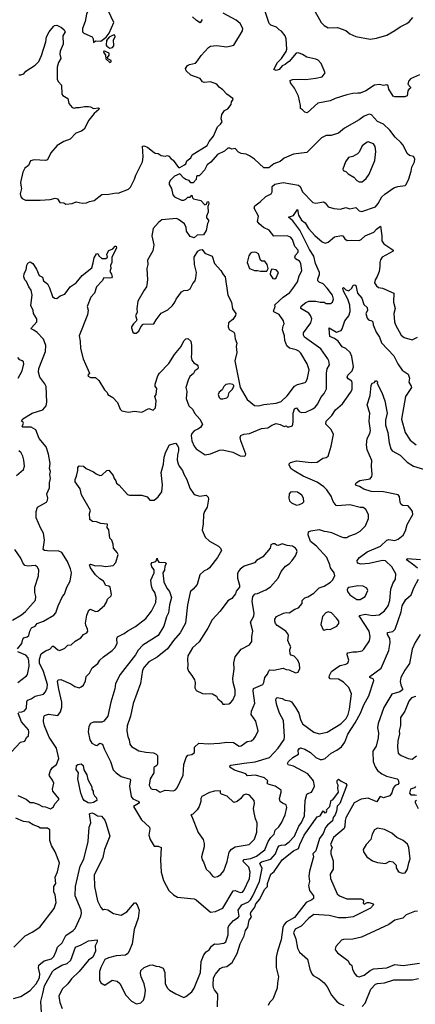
# Model space of a CAD drawing. Extents: x 1921360 to 2014538, y 768294 to 907744.
# Tile 139 of 256: x 1939524 to 1943384, y 816216 to 825822. Entities that reach past the tile are written whole.
import ezdxf

# ---------------------------------------------------------------- set-up
doc = ezdxf.new("R2010")
doc.units = 0

msp = doc.modelspace()

# ---------------------------------------------------------------- linework, layer by layer
at = {"layer": '0CON10XD'}
for points in [[(1940245, 825600), (1940263.6, 825616.4), (1940315.8, 825614.2), (1940369.3, 825650.7), (1940398.6, 825691.4), (1940442.5, 825795), (1940389.2, 825905), (1940323.3, 825955), (1940295.6, 825965.6), (1940275, 825961.9), (1940215, 825928.9), (1940187.8, 825905), (1940175.4, 825875), (1940163.6, 825806.4), (1940137.1, 825735), (1940138, 825705), (1940150.9, 825690.9), (1940230, 825655), (1940241.2, 825635), (1940245, 825600)], [(1939901.1, 825215), (1939931.4, 825185), (1939935.8, 825095), (1939945, 825082), (1939992.3, 825052.3), (1940004, 825005), (1940035, 824966), (1940055, 824960.8), (1940075, 824967.1), (1940105, 824964.4), (1940155, 824974.3), (1940195, 824974.3), (1940215, 824971.4), (1940245, 824956), (1940292.5, 824962.5), (1940300, 824955), (1940297.5, 824945), (1940252.1, 824907.9), (1940197.8, 824842.2), (1940154.3, 824755), (1940126, 824735), (1940072.5, 824715), (1940015, 824655.8), (1939955, 824632.5), (1939889.2, 824595), (1939827.9, 824522.1), (1939795, 824454.3), (1939775, 824447.5), (1939664.4, 824455.6), (1939628.8, 824445), (1939608.5, 824401.5), (1939575, 824374.3), (1939556.2, 824335), (1939533.1, 824235), (1939539.5, 824189.5), (1939541.5, 824175), (1939527.9, 824125), (1939534.7, 824094.7), (1939547.3, 824077.3), (1939580.9, 824060.9), (1939725, 824060.4), (1939821.1, 824068.9), (1939871.2, 824081.2), (1939893.3, 824073.3), (1939915, 824040), (1939954.2, 824034.2), (1939975, 824023.8), (1940035, 824029.2), (1940075, 824044.5), (1940135, 824032.9), (1940175, 824034.2), (1940205, 824048), (1940251.4, 824058.6), (1940325, 824116), (1940395, 824118.8), (1940465, 824133.8), (1940485, 824131.2), (1940585, 824168.8), (1940605, 824190), (1940645.7, 824265), (1940658.6, 824305), (1940722.5, 824435), (1940730, 824485), (1940721.7, 824588.3), (1940735, 824592.5), (1940769.5, 824579.5), (1940823.3, 824535), (1940845, 824520), (1940875, 824517.5), (1940905, 824496.7), (1940945, 824492.5), (1940965, 824497.5), (1940980.7, 824490.7), (1941003.6, 824463.6), (1941023, 824453), (1941075, 824380), (1941085, 824380), (1941133.6, 824406.4), (1941143.6, 824416.4), (1941153.3, 824445), (1941193.3, 824475), (1941206.7, 824503.3), (1941354.3, 824595.7), (1941373.3, 824635), (1941413.6, 824686.4), (1941454.3, 824775.7), (1941485, 824802.5), (1941500, 824825), (1941490, 824855), (1941495, 824897.5), (1941522.5, 824935), (1941555, 824953.3), (1941586, 824995), (1941590.5, 825019.5), (1941606.1, 825043.9), (1941602.5, 825055), (1941545, 825096), (1941505, 825138), (1941468.8, 825165), (1941448, 825195), (1941385, 825217.1), (1941325, 825210), (1941307.5, 825215), (1941285, 825248.8), (1941195, 825280), (1941147.5, 825325), (1941142.5, 825345), (1941162.5, 825375), (1941180, 825385), (1941238.3, 825398.3), (1941260.5, 825419.5), (1941295, 825473.3), (1941365, 825550), (1941385, 825563.3), (1941445, 825571.2), (1941545, 825556.2), (1941612.5, 825575), (1941698, 825715), (1941700.8, 825735), (1941676, 825785), (1941637.4, 825817.4), (1941510, 825885)], [(1943425, 825284), (1943335.9, 825244.1), (1943322, 825225), (1943312.9, 825195), (1943338.8, 825165), (1943336.2, 825155), (1943323.3, 825146.7), (1943312.4, 825127.6), (1943305, 825081.2), (1943280.9, 825069.1), (1943185, 825069.3), (1943167.5, 825075), (1943127.1, 825145), (1943118.5, 825178.5), (1943107, 825187), (1943075, 825181.1), (1943035, 825189.4), (1942985, 825182.5), (1942902.9, 825127.1), (1942845, 825106.1), (1942822.5, 825105), (1942775, 825103.1), (1942715, 825090), (1942601.2, 825055), (1942555, 825030.6), (1942433.1, 825006.9), (1942327.5, 824915), (1942305, 824920), (1942285, 824942.5), (1942263.8, 824955), (1942263.3, 824985), (1942244, 825075), (1942204.1, 825154.1), (1942167.5, 825205), (1942162.3, 825227.7), (1942185, 825238.8), (1942255, 825243.8), (1942315, 825238.6), (1942415, 825250.8), (1942474.2, 825265.8), (1942506.2, 825305), (1942466.5, 825395), (1942435, 825426.5), (1942415, 825436.8), (1942326.2, 825456.2), (1942285, 825484), (1942245, 825500), (1942222, 825495), (1942155, 825416), (1942136.4, 825406.4), (1942115, 825385.8), (1942085, 825372), (1942055, 825335.6), (1942025, 825327.5), (1942003.8, 825335), (1942039.5, 825405), (1942079.4, 825445), (1942125, 825511.2), (1942130.5, 825535), (1942123.6, 825636.4), (1942114, 825665), (1942080.2, 825710.2), (1942054.6, 825724.6), (1942030.2, 825750.2), (1941975, 825768.6), (1941958, 825785), (1941917, 825913)], [(1942386.4, 825936.4), (1942465.6, 825795), (1942494.2, 825765), (1942535, 825744.5), (1942625, 825745.3), (1942705, 825717.3), (1942745, 825684.4), (1942805, 825657.7), (1942945, 825634.1), (1943005, 825640.7), (1943105, 825672.8), (1943185, 825716.5), (1943235, 825753.3), (1943300, 825785), (1943325, 825802.5), (1943360, 825845)], [(1939515, 825285.8), (1939535, 825285.8), (1939565, 825294.3), (1939585, 825319.4), (1939675, 825377.5), (1939710.8, 825415), (1939737.5, 825472.5), (1939780, 825605), (1939784.6, 825655.4), (1939812.5, 825705), (1939854, 825756), (1939865, 825767.2), (1939885, 825770.6), (1939931.5, 825745), (1939956.5, 825725), (1939969.1, 825705), (1939945.5, 825665), (1939948.5, 825585), (1939919.2, 825515), (1939916.2, 825485), (1939926, 825445), (1939902.2, 825405), (1939890.9, 825359.1), (1939891.2, 825238.8), (1939901.1, 825215)], [(1941304.1, 825825.9), (1941285, 825792.5), (1941248.8, 825815), (1941211.7, 825851.7)], [(1940405, 825543.3), (1940428.8, 825551.2), (1940441.7, 825568.3), (1940440, 825625), (1940455.8, 825655), (1940452.5, 825672.5), (1940435, 825671.2), (1940396.4, 825653.6), (1940371.2, 825618.8), (1940367.5, 825575), (1940373.6, 825563.6), (1940405, 825543.3)], [(1940405, 825403.3), (1940415, 825410), (1940416.7, 825425), (1940385, 825440), (1940380, 825455), (1940396.7, 825475), (1940396.7, 825495), (1940345, 825517.5), (1940342.5, 825505), (1940362.5, 825475), (1940365, 825440), (1940405, 825403.3)], [(1941855, 822054.5), (1941905, 822068.5), (1942025, 822080.4), (1942075, 822098.2), (1942135, 822151.5), (1942205, 822247.8), (1942235, 822262.5), (1942308.7, 822281.3), (1942318.8, 822291.2), (1942332.2, 822325), (1942347.5, 822405), (1942328.9, 822465), (1942267.9, 822567.9), (1942248.8, 822588.8), (1942221.7, 822601.7), (1942157.1, 822617.1), (1942129.8, 822639.8), (1942111.4, 822691.4), (1942106.6, 822736.6), (1942088, 822795), (1942094, 822835), (1942103.8, 822855), (1942098, 822885), (1942056.2, 822945), (1942002.5, 822972.5), (1941999.3, 822979.3), (1942016.7, 823025), (1942015, 823040), (1942094.4, 823115), (1942158.3, 823161.7), (1942190.6, 823199.4), (1942235.4, 823265), (1942250.8, 823325), (1942268.8, 823351.2), (1942275.4, 823375), (1942267.9, 823445), (1942253.2, 823465), (1942215, 823490), (1942207.3, 823505), (1942215.5, 823525), (1942241.5, 823555), (1942240.6, 823575), (1942209.4, 823609.4), (1942186.7, 823676.7), (1942165, 823701.2), (1942135, 823712.7), (1942005, 823711.9), (1941957.4, 823767.4), (1941903.6, 823793.6), (1941860.1, 823830.1), (1941845.6, 823855), (1941855.7, 823905), (1941810.8, 823985), (1941820, 824005), (1941871.4, 824045), (1941925, 824098.8), (1941977.8, 824122.2), (1941986.4, 824143.6), (1941987.5, 824195), (1942015, 824217.1), (1942095, 824233.5), (1942245, 824209.5), (1942260.5, 824195), (1942282.6, 824142.6), (1942385, 824038.9), (1942415, 824032.7), (1942490, 824045), (1942505.3, 824035.3), (1942535, 823995.8), (1942590.4, 823980.4), (1942655, 823973.6), (1942705, 823990.8), (1942745, 823978.2), (1942805, 823990.8), (1942835, 823959.2), (1942862.7, 823952.7), (1942995, 823997.5), (1943022.3, 824027.7), (1943056.9, 824093.1), (1943088.2, 824121.8), (1943175, 824180.6), (1943215, 824194.5), (1943285.5, 824204.5), (1943295.8, 824215), (1943319.5, 824270.5), (1943345.4, 824345), (1943350.9, 824385), (1943377.1, 824435), (1943379.2, 824465), (1943366.6, 824486.6), (1943328.7, 824498.7), (1943305, 824517.5), (1943265, 824598), (1943242.9, 824625), (1943187.1, 824677.1), (1943134.3, 824745), (1943075, 824804.3), (1943015, 824829.2), (1942955.7, 824895.7), (1942935, 824900), (1942885, 824880.8), (1942835, 824845.7), (1942692.5, 824765), (1942633.3, 824715), (1942564.1, 824694.1), (1942515, 824692.5), (1942469.1, 824670.9), (1942325, 824526), (1942195, 824511.4), (1942105, 824470.8), (1942065, 824439.2), (1942004.5, 824415.5), (1941953.9, 824376.1), (1941905, 824377.5), (1941815, 824461.2), (1941767.5, 824495), (1941735, 824510), (1941706.4, 824513.6), (1941685, 824516.2), (1941659.5, 824529.5), (1941626.2, 824566.2), (1941595, 824558.8), (1941575, 824570), (1941555, 824568), (1941521.2, 824538.8), (1941452.7, 824507.3), (1941388.3, 824431.7), (1941353.8, 824405), (1941325.8, 824354.2), (1941285, 824307.5), (1941275, 824297.5), (1941255, 824300), (1941250, 824295), (1941246.7, 824263.3), (1941218.3, 824231.7), (1941195, 824230), (1941177.5, 824255), (1941145, 824263.3), (1941125, 824276.7), (1941085, 824317.5), (1941035, 824296.7), (1940995, 824257.5), (1940984, 824235), (1940983.9, 824213.9), (1941006.2, 824175), (1941016.7, 824115), (1941034.1, 824094.1), (1941103, 824063), (1941125, 824062.5), (1941145, 824070), (1941165, 824090), (1941188.3, 824091.7), (1941205, 824110), (1941210, 824085), (1941220, 824075), (1941290, 824060), (1941330, 824015), (1941348.3, 824021.7), (1941355, 824050), (1941367.5, 824045), (1941370, 824025), (1941361.2, 823998.8), (1941363.3, 823945), (1941346.2, 823905), (1941348.3, 823888.3), (1941365.7, 823865.7), (1941366, 823855), (1941355.9, 823834.1), (1941343.8, 823765), (1941316.7, 823725), (1941255, 823718.8), (1941225, 823693.8), (1941187.1, 823707.1), (1941150.8, 823760.8), (1941150, 823795), (1941131.7, 823831.7), (1941075, 823874.2), (1941052.7, 823882.7), (1940911.4, 823868.6), (1940876.9, 823845), (1940825.8, 823785), (1940813.3, 823715), (1940833.8, 823625), (1940824, 823566), (1940770, 823475), (1940773.8, 823435), (1940764, 823395), (1940770, 823285), (1940766.1, 823236.1), (1940760, 823215), (1940737.5, 823185), (1940678, 823075), (1940667.5, 823005), (1940670, 822965), (1940654, 822935), (1940666.2, 822893.8), (1940660, 822880), (1940635, 822856.7), (1940614, 822825), (1940613.8, 822815), (1940626.7, 822775), (1940640, 822765), (1940660, 822765), (1940685, 822783.3), (1940705, 822826.7), (1940729.3, 822850.7), (1940833.8, 822856.2), (1940855, 822893.3), (1940905, 822960), (1940968.8, 822991.2), (1941015, 823033.8), (1941038, 823065), (1941050.8, 823095), (1941103.3, 823166.7), (1941125, 823179.2), (1941165, 823182.9), (1941188.1, 823195), (1941212.4, 823247.6), (1941235, 823273.8), (1941243.8, 823305), (1941249.2, 823355), (1941231.2, 823435), (1941226.2, 823505), (1941262.5, 823565), (1941285, 823577.5), (1941305, 823580), (1941330, 823545), (1941403.3, 823515), (1941424, 823445), (1941485.6, 823375.6), (1941508.8, 823335), (1941528, 823315), (1941555.5, 823135.5), (1941591.2, 823065), (1941600.9, 823000.9), (1941632, 822955), (1941628.8, 822935), (1941605, 822896.2), (1941560, 822865), (1941558.1, 822825), (1941569.3, 822799.3), (1941613, 822773), (1941621.4, 822761.4), (1941625, 822710), (1941643.8, 822665), (1941637.5, 822635), (1941642, 822575), (1941624.3, 822495), (1941676.2, 822235), (1941745, 822117.5), (1941815, 822057.1), (1941855, 822054.5)], [(1942865, 824240.8), (1942905, 824271.9), (1942935, 824314.5), (1942990.4, 824449.6), (1942998, 824535), (1942993.1, 824585), (1942975, 824610), (1942925, 824629.2), (1942915, 824628), (1942865, 824593.3), (1942835, 824530), (1942818.8, 824515), (1942775, 824489.2), (1942733, 824477), (1942703.8, 824435), (1942677.5, 824365), (1942681.7, 824351.7), (1942705, 824342.5), (1942728, 824318), (1942783.8, 824285), (1942815, 824252.5), (1942835, 824241.4), (1942865, 824240.8)], [(1942170, 823875), (1942146.7, 823895), (1942196.5, 823913.5), (1942235, 823970), (1942243.6, 823915), (1942275, 823865.5), (1942310.4, 823840.4), (1942342.5, 823785), (1942405, 823717.5), (1942475, 823655.5), (1942505, 823642.9), (1942535, 823650.5), (1942595, 823704.2), (1942665, 823717.5), (1942676.7, 823715), (1942696.2, 823685), (1942718.8, 823668.8), (1942765, 823672.5), (1942835, 823667.1), (1942855, 823677.1), (1942896.3, 823713.7), (1942980.4, 823749.6), (1943005, 823780), (1943045, 823806.7), (1943056.9, 823715), (1943056, 823665), (1943076.6, 823636.6), (1943156.7, 823585), (1943166.7, 823575), (1943167.5, 823565), (1943062, 823505), (1943045, 823480), (1943037, 823453), (1943039.4, 823415), (1943032.9, 823365), (1943013.4, 823316.6), (1942992, 823285), (1942985.8, 823255), (1943004.4, 823225), (1943025, 823208.6), (1943065, 823203.1), (1943174.2, 823155), (1943171.5, 823065), (1943188.8, 823005), (1943175.7, 822955), (1943181.5, 822875), (1943191.8, 822845), (1943245.7, 822745), (1943275, 822721.4), (1943355, 822699.4), (1943406, 822725)], [(1939502.8, 819685), (1939544.6, 819735.4), (1939555, 819778.6), (1939565, 819790.4), (1939597.9, 819802.1), (1939613.3, 819815), (1939622.7, 819855), (1939640.2, 819889.8), (1939675, 819904.4), (1939695, 819930.8), (1939757.1, 819952.9), (1939857.4, 820012.6), (1939876, 820035), (1939898.6, 820105), (1939943.1, 820195), (1939962.4, 820217.6), (1939984, 820285), (1940016.6, 820343.4), (1940030, 820425), (1940020.6, 820465), (1939991.5, 820535), (1939934, 820625), (1939905, 820636.9), (1939795, 820638.8), (1939766.7, 820645), (1939754.3, 820654.3), (1939766, 820745), (1939756.1, 820813.9), (1939729.3, 820859.3), (1939683.6, 820963.6), (1939684.2, 821025), (1939698.8, 821065), (1939785.8, 821114.2), (1939796.7, 821135), (1939800, 821155), (1939787.5, 821195), (1939814.4, 821255), (1939815.7, 821305), (1939824.1, 821345.9), (1939818, 821385), (1939825.7, 821415.7), (1939815.7, 821445), (1939821.2, 821491.2), (1939805.6, 821585), (1939781.1, 821655), (1939714.6, 821735), (1939681.3, 821821.3), (1939635, 821846.7), (1939555, 821846.7), (1939546.7, 821855), (1939560, 821885), (1939555, 821897.5), (1939540, 821905), (1939555, 821926.7), (1939645, 821982.5), (1939750.8, 822015), (1939781.1, 822055), (1939789.8, 822090.2), (1939782.7, 822245), (1939770.8, 822270.8), (1939721.8, 822335), (1939708, 822385), (1939712.2, 822417.8), (1939774.4, 822585), (1939780, 822645), (1939755.8, 822705.8), (1939695, 822771.1), (1939661.8, 822791.8), (1939636.7, 822805), (1939638, 822815), (1939692.5, 822875), (1939692, 822905), (1939659.6, 822955), (1939655.4, 822985.4), (1939631.2, 823035), (1939645.6, 823135), (1939636, 823185), (1939614, 823215), (1939589.2, 823269.2), (1939574.3, 823285), (1939562.9, 823315), (1939567.5, 823345), (1939586.8, 823383.2), (1939592.2, 823427.8), (1939605, 823447.5), (1939625, 823458.8), (1939651.2, 823445), (1939687.9, 823387.9), (1939715, 823327.5), (1939745, 823310), (1939756.2, 823275), (1939794, 823245), (1939815.6, 823205), (1939845, 823123.3), (1939862.5, 823105), (1939885, 823102), (1939920.3, 823129.7), (1939965, 823145.8), (1940015.6, 823215), (1940075.3, 823254.7), (1940135, 823327.1), (1940227, 823403), (1940240.3, 823449.7), (1940251.8, 823498.2), (1940275, 823536.7), (1940285, 823540), (1940295, 823517.5), (1940324.1, 823494.1), (1940365, 823493.3), (1940380, 823505), (1940375.8, 823535), (1940395, 823569.2), (1940432.2, 823587.8), (1940455, 823613.3), (1940465, 823612.5), (1940469.2, 823595), (1940422.9, 823505), (1940424.5, 823455), (1940410.5, 823425), (1940412, 823395), (1940402, 823365), (1940420.6, 823340.6), (1940425.7, 823315), (1940419.2, 823305), (1940405, 823300), (1940345, 823302.5), (1940328.8, 823275), (1940273.8, 823215), (1940253.8, 823155), (1940217.5, 823115), (1940181.2, 823025), (1940191.2, 822988.8), (1940185.7, 822944.3), (1940103.1, 822736.9), (1940115.5, 822685), (1940116.8, 822615), (1940142.2, 822515), (1940167.5, 822462.5), (1940206.7, 822375), (1940190, 822355), (1940192.5, 822345), (1940215, 822332), (1940265, 822330), (1940295, 822303.3), (1940350.8, 822210.8), (1940377.5, 822185), (1940382.5, 822165), (1940433.3, 822135), (1940477.9, 822087.9), (1940504.1, 822024.1), (1940520, 822005), (1940585, 821993.8), (1940645, 822003.3), (1940715, 821993.8), (1940785, 822028.8), (1940825, 822013.8), (1940850, 822035), (1940856, 822105), (1940841.2, 822145), (1940856, 822165), (1940861.2, 822225), (1940846, 822246), (1940844.3, 822265.7), (1940872.7, 822347.3), (1940886.7, 822375), (1940980.3, 822469.7), (1941034, 822555), (1941098, 822635), (1941125, 822690), (1941145, 822708), (1941165, 822711.2), (1941195, 822687.5), (1941202, 822645), (1941200.5, 822559.5), (1941197.3, 822532.7), (1941205, 822500), (1941224.4, 822474.4), (1941256.2, 822455), (1941263.8, 822445), (1941266, 822425), (1941261.2, 822415), (1941233.8, 822396.2), (1941219.6, 822370.4), (1941185, 822341.2), (1941167.1, 822305), (1941146.2, 822235), (1941153.3, 822195), (1941147.9, 822127.9), (1941174.2, 822055), (1941215, 822020), (1941228.8, 821985), (1941280.8, 821925), (1941306.2, 821875), (1941286.7, 821845), (1941262.7, 821827.3), (1941225, 821811.2), (1941202.5, 821785), (1941198, 821765), (1941202.5, 821715), (1941225, 821660), (1941244.4, 821634.4), (1941335, 821578), (1941384.2, 821585.8), (1941475, 821622), (1941503.9, 821626.1), (1941602.3, 821602.3), (1941675, 821567.5), (1941715, 821562.5), (1941728.3, 821571.7), (1941730, 821585), (1941682.7, 821712.7), (1941676.2, 821745), (1941682.9, 821767.1), (1941711.2, 821778.8), (1941765, 821785.8), (1941885, 821832.5), (1941945, 821840), (1941985, 821865.8), (1942025, 821881.4), (1942064.4, 821874.4), (1942105, 821853.3), (1942125, 821860), (1942135, 821850), (1942155, 821850), (1942185, 821860), (1942193.6, 821896.4), (1942192.2, 821985), (1942205, 822024.3), (1942225, 822034.2), (1942249.9, 821999.9), (1942275, 821989.1), (1942315, 821994.5), (1942385, 822025.5), (1942407.4, 822042.6), (1942432.5, 822075), (1942463.5, 822135), (1942496.5, 822175), (1942518.5, 822221.5), (1942519.2, 822375), (1942525, 822416.7), (1942546, 822455), (1942540.6, 822495), (1942531.9, 822515), (1942461.2, 822611.2), (1942301.8, 822725), (1942291.8, 822745), (1942293, 822767), (1942365.6, 822865), (1942373.1, 822905), (1942363.1, 822935), (1942345, 822960), (1942267.5, 823005), (1942272.1, 823027.9), (1942315, 823064.6), (1942346, 823076), (1942415, 823076.9), (1942455, 823067.8), (1942495, 823067.5), (1942515, 823051.9), (1942556.2, 823053.8), (1942577.5, 823065), (1942585.6, 823095), (1942575.5, 823135), (1942525, 823202.2), (1942485.7, 823245.7), (1942445, 823263.2), (1942432.9, 823275), (1942432.7, 823295), (1942448.5, 823335), (1942450, 823355), (1942409.2, 823445), (1942392.5, 823515), (1942351.6, 823581.6), (1942257.5, 823767.5), (1942190.4, 823860.4), (1942170, 823875)], [(1941875, 823368.8), (1941935, 823370), (1941950, 823395), (1941940, 823435), (1941916.7, 823465), (1941886, 823466), (1941873.3, 823475), (1941855, 823537.5), (1941832.5, 823552.5), (1941815, 823555.7), (1941788, 823552), (1941775, 823543.3), (1941761.2, 823518.8), (1941742.9, 823455), (1941766.2, 823395), (1941815, 823376.2), (1941845, 823376.7), (1941875, 823368.8)], [(1942015, 823293.1), (1942027.5, 823305), (1942048, 823355), (1942025, 823383.3), (1941985, 823390), (1941970, 823365), (1941967.5, 823335), (1941995, 823296.2), (1942015, 823293.1)], [(1941721.2, 818765), (1941745, 818779.2), (1941785, 818788.1), (1941807.5, 818805), (1941825, 818828.8), (1941849.4, 818885), (1941827.6, 818977.6), (1941781.9, 819045), (1941786.9, 819075), (1941818.2, 819155), (1941801.8, 819275), (1941805, 819296.2), (1941895.7, 819335), (1941905.4, 819354.6), (1941915.5, 819405), (1941943.1, 819436.9), (1941955, 819470), (1941965, 819478), (1942005, 819476), (1942095, 819496.2), (1942125, 819481.2), (1942155, 819480), (1942215, 819450), (1942242.5, 819455), (1942257, 819493), (1942255.7, 819535), (1942237.5, 819575), (1942203.4, 819613.4), (1942173.3, 819623.3), (1942162.5, 819635), (1942160, 819675), (1942169.2, 819705), (1942155.3, 819725.3), (1942141.8, 819765), (1942145.5, 819815), (1942139.5, 819829.5), (1942121.4, 819855), (1942035, 819913.3), (1942020, 819930), (1942012.1, 819955), (1942014.7, 819975.3), (1942030.2, 819999.7), (1942096.6, 820033.4), (1942125, 820039.2), (1942155, 820035.8), (1942209.3, 820070.7), (1942245, 820085.4), (1942280, 820125), (1942281.4, 820155), (1942305, 820181.2), (1942335, 820191.2), (1942394.1, 820225.9), (1942445, 820278), (1942495, 820294.3), (1942556.7, 820335), (1942577.3, 820352.7), (1942597.5, 820395), (1942593.8, 820425), (1942555.8, 820475), (1942550.6, 820505), (1942522.5, 820575), (1942421.1, 820685), (1942360.6, 820730.6), (1942337.3, 820795), (1942342.5, 820825), (1942365, 820836.9), (1942445, 820850), (1942495, 820830.8), (1942525, 820830), (1942568.1, 820818.1), (1942655, 820779.2), (1942685, 820772.1), (1942715, 820770.6), (1942735, 820783.3), (1942802, 820805), (1942845, 820832.9), (1942896.7, 820885), (1942926.2, 820955), (1942928.8, 820975), (1942926.2, 820995), (1942902.5, 821045), (1942875, 821063.3), (1942845, 821063.8), (1942745, 821090), (1942625, 821078), (1942611.7, 821081.7), (1942582.8, 821122.8), (1942563.3, 821175), (1942521.1, 821235), (1942491.9, 821265), (1942425, 821309.3), (1942289.9, 821369.9), (1942201.5, 821421.5), (1942172, 821442), (1942152, 821475), (1942152.3, 821487.7), (1942165, 821501.2), (1942225, 821516.9), (1942367.5, 821502.5), (1942425.8, 821504.2), (1942482.5, 821545), (1942515, 821552.5), (1942533.3, 821565), (1942563, 821663), (1942586.2, 821775), (1942564.3, 821825), (1942511.9, 821875), (1942512.9, 821905), (1942570.2, 821959.8), (1942604.6, 822015.4), (1942675, 822075.8), (1942752.5, 822185), (1942766.9, 822215), (1942769.7, 822279.7), (1942764.2, 822295), (1942729.1, 822319.1), (1942719.5, 822335), (1942725, 822355.6), (1942767.9, 822395), (1942780, 822435), (1942765.4, 822535), (1942747.3, 822575), (1942705, 822615.5), (1942671.6, 822631.6), (1942632.7, 822685), (1942595, 822712.4), (1942551.1, 822731.1), (1942542.4, 822807.6), (1942545, 822816.2), (1942615, 822774.6), (1942659.7, 822790.3), (1942671.2, 822805), (1942697.2, 822882.8), (1942735.9, 822934.1), (1942748.4, 822975), (1942745.7, 823035.7), (1942725.6, 823095), (1942683.8, 823175), (1942678.3, 823201.7), (1942685, 823210), (1942705, 823187.5), (1942735, 823177.5), (1942766.1, 823203.9), (1942777, 823233), (1942793, 823237), (1942805, 823230), (1942819.4, 823155), (1942860.9, 823105), (1942882.9, 823045), (1942914.5, 823014.5), (1942916.2, 822985), (1942900, 822955), (1942915, 822910), (1942926.2, 822895), (1942960, 822885), (1942970, 822875), (1942974.4, 822845), (1943003, 822773), (1943035, 822723.8), (1943055, 822669.2), (1943175, 822541.4), (1943212.7, 822465), (1943255, 822403.8), (1943314, 822364), (1943328, 822325), (1943320, 822285), (1943345, 822247.5), (1943346.7, 822235), (1943288.5, 822145), (1943250.8, 821925), (1943284.6, 821794.6), (1943335, 821719.2), (1943393.1, 821673.1)], [(1939510, 822325), (1939549.5, 822395), (1939565.6, 822465), (1939560, 822485), (1939547.5, 822495), (1939525, 822503.3), (1939505, 822526.7)], [(1941505, 822122.5), (1941545.6, 822134.4), (1941558.8, 822145), (1941567.5, 822185), (1941597.5, 822215), (1941613.3, 822245), (1941613.3, 822255), (1941605, 822263.3), (1941575, 822269.2), (1941535, 822262), (1941516.2, 822245), (1941500, 822210), (1941470.9, 822189.1), (1941461.4, 822165), (1941469.2, 822135), (1941485, 822122.5), (1941505, 822122.5)], [(1943032.4, 820017.6), (1943084, 820056), (1943119.1, 820105), (1943135.9, 820155), (1943146.1, 820265), (1943165, 820323.3), (1943192, 820365), (1943195.8, 820415), (1943154.5, 820484.5), (1943093.8, 820543.8), (1943065, 820547.5), (1942935, 820518), (1942855, 820511.2), (1942820.3, 820520.3), (1942817.5, 820545), (1942840.8, 820575), (1942915, 820629.5), (1943044.3, 820685.7), (1943105, 820744.2), (1943125, 820750), (1943185, 820740.6), (1943218, 820755), (1943265.5, 820794.5), (1943290, 820835), (1943305, 820897.5), (1943358.8, 820995), (1943356.2, 821025), (1943345, 821042.5), (1943315, 821078.8), (1943263.9, 821083.9), (1943245, 821092.5), (1943236, 821115), (1943230, 821170), (1943216.9, 821186.9), (1943075, 821215.9), (1942955, 821218.9), (1942880.6, 821240.6), (1942839.1, 821269.1), (1942806.4, 821276.4), (1942800, 821285), (1942806.1, 821303.9), (1942844.1, 821325.9), (1942945, 821343.8), (1942960, 821365), (1942964.3, 821385), (1942956.9, 821465), (1942960.9, 821520.9), (1942915.5, 821625), (1942909.1, 821675), (1942913.8, 821735), (1942940, 821785), (1942946.9, 821815), (1942935.6, 821905), (1942939.4, 821985), (1942912.9, 822065), (1942943.6, 822155), (1942954.3, 822255), (1942962.5, 822275), (1942986.4, 822283.6), (1942995, 822300), (1943005, 822300), (1943015, 822290), (1943013, 822273), (1943058, 822185), (1943086.9, 822105), (1943109.7, 821985), (1943093.4, 821915), (1943091.8, 821865), (1943116.4, 821795), (1943127.7, 821695), (1943144.2, 821634.2), (1943160, 821615), (1943235.2, 821575.2), (1943305, 821507.1), (1943367.1, 821467.1), (1943465, 821435.6)], [(1939512.9, 819067.1), (1939545, 819069.6), (1939569.5, 819079.5), (1939590.9, 819105), (1939592.6, 819167.4), (1939601.1, 819185), (1939635, 819196.5), (1939675, 819221.5), (1939755, 819240.8), (1939775, 819266), (1939792.9, 819305), (1939795.4, 819335), (1939757.1, 819462.9), (1939716.3, 819545), (1939718.1, 819585), (1939735, 819636), (1939775.5, 819664.5), (1939818.1, 819681.9), (1939845, 819708.8), (1939855, 819709.2), (1939895, 819673.3), (1939915, 819666.7), (1939965, 819692), (1939995, 819719.2), (1940025, 819723.8), (1940065, 819760), (1940119.1, 819790.9), (1940146.7, 819825), (1940179.6, 819840.4), (1940188.5, 819855), (1940186.7, 819876.7), (1940168, 819915), (1940166, 819935), (1940177.7, 820012.3), (1940199.5, 820060.5), (1940215, 820071.2), (1940265, 820048.5), (1940285, 820050.6), (1940352.5, 820107.5), (1940371.4, 820138.6), (1940381.4, 820168.6), (1940415, 820202.5), (1940420, 820215), (1940406.7, 820285), (1940395, 820296), (1940363.2, 820303.2), (1940341.2, 820345), (1940305, 820365.8), (1940265, 820406), (1940213.3, 820475), (1940204, 820505), (1940215, 820510), (1940265, 820494.4), (1940305, 820498.1), (1940365, 820487.5), (1940435, 820496.7), (1940463.6, 820526.4), (1940483.8, 820605), (1940475.6, 820625.6), (1940438.8, 820665), (1940436.4, 820706.4), (1940423.8, 820745), (1940403.8, 820765), (1940393.3, 820845), (1940378.3, 820868.3), (1940379.3, 820899.3), (1940315, 820905.7), (1940275, 820922.5), (1940235, 820927.5), (1940208.8, 820945), (1940203.8, 821005), (1940213.8, 821035), (1940125.9, 821185.9), (1940112.5, 821245), (1940064.2, 821314.2), (1940064.7, 821335), (1940079.4, 821369.4), (1940092.9, 821425), (1940092.9, 821455), (1940105, 821468.1), (1940145, 821466.2), (1940173.3, 821443.3), (1940245, 821411.4), (1940270.3, 821390.3), (1940305, 821373.8), (1940325, 821378.8), (1940373.8, 821425), (1940395, 821428.8), (1940435, 821376.2), (1940445, 821347.5), (1940463.3, 821323.3), (1940469.5, 821299.5), (1940495, 821280), (1940575, 821191.4), (1940595, 821184.4), (1940715, 821183.1), (1940766.4, 821166.4), (1940795, 821134), (1940836.1, 821133.9), (1940875, 821166), (1940911.1, 821215), (1940916, 821285), (1940903.6, 821405), (1940926.3, 821485), (1940934.3, 821555.7), (1940950, 821605), (1940985.8, 821674.2), (1941045, 821691.2), (1941065, 821668), (1941072.5, 821645), (1941072.5, 821615), (1941062.4, 821577.6), (1941061.1, 821525), (1941069.1, 821489.1), (1941080, 821465), (1941111.2, 821425), (1941125, 821387.5), (1941155, 821337.5), (1941183.1, 821253.1), (1941219.5, 821199.5), (1941236.1, 821186.1), (1941282.3, 821172.3), (1941345, 821184.5), (1941362.7, 821165), (1941365.4, 821145), (1941354.7, 821065), (1941326.9, 821025), (1941316, 820994), (1941312.9, 820905), (1941303.2, 820843.2), (1941335, 820773.8), (1941375, 820734.3), (1941462.5, 820685), (1941484, 820665), (1941492, 820645), (1941455.6, 820575), (1941377.1, 820475), (1941355, 820458.6), (1941323.2, 820446.8), (1941282.7, 820407.3), (1941255, 820313.3), (1941216, 820265), (1941190, 820245), (1941185.9, 820234.1), (1941162.2, 820115), (1941140.8, 819935), (1941091.2, 819838.8), (1941023.3, 819765), (1940965.7, 819685), (1940865, 819603.1), (1940785, 819556), (1940739.5, 819505), (1940723.1, 819475), (1940702.5, 819345), (1940629.7, 819150.3), (1940603.6, 819026.4), (1940573.2, 818933.2), (1940568.9, 818885), (1940578.3, 818828.3), (1940592.2, 818795), (1940599.5, 818755), (1940615, 818731.4), (1940685, 818688.2), (1940755, 818674.5), (1940829.1, 818669.1), (1940855, 818658), (1940867.5, 818645), (1940869.7, 818560.3), (1940862.7, 818547.3), (1940833.6, 818526.4), (1940834.3, 818475), (1940797.8, 818415), (1940787.8, 818355), (1940805, 818321.2), (1940815, 818315.4), (1940855, 818312.9), (1940895, 818284.3), (1940943.9, 818303.9), (1941025, 818300), (1941045, 818308.8), (1941062, 818328), (1941117.9, 818452.1), (1941127.1, 818555), (1941148, 818625), (1941165, 818645.8), (1941205, 818654.2), (1941228.3, 818671.7), (1941230, 818725), (1941273.3, 818765), (1941365, 818757.1), (1941475, 818763.1), (1941545.7, 818774.3), (1941611.7, 818771.7), (1941665, 818736), (1941685, 818738.8), (1941721.2, 818765)], [(1939492.5, 821375), (1939560, 821435), (1939570.8, 821465), (1939565.8, 821524.2), (1939554.2, 821565), (1939536.9, 821596.9), (1939517, 821617)], [(1942225, 821086), (1942255, 821091.2), (1942285, 821106.7), (1942295, 821120), (1942294.2, 821155), (1942275.7, 821185), (1942235, 821211.4), (1942185, 821217.5), (1942165, 821211.2), (1942154.2, 821195), (1942148.8, 821155), (1942157.1, 821127.1), (1942175, 821110), (1942225, 821086)], [(1941525, 819142.9), (1941565, 819148.6), (1941582, 819158), (1941605.3, 819184.7), (1941625.9, 819235), (1941625.4, 819285), (1941605.6, 819355.6), (1941602.2, 819395), (1941615.5, 819485), (1941613.2, 819546.8), (1941626.7, 819605), (1941685, 819681.2), (1941766.1, 819723.9), (1941790, 819755), (1941789.1, 819805), (1941800, 819855), (1941777.5, 819945), (1941807.8, 820002.2), (1941812.9, 820032.9), (1941792.5, 820145), (1941798.8, 820195), (1941820.6, 820219.4), (1941845, 820224.2), (1941925, 820259.2), (1941972.4, 820287.6), (1942046, 820375), (1942075, 820440), (1942118.8, 820491.2), (1942155, 820513.8), (1942182.9, 820547.1), (1942215, 820592.5), (1942230, 820635), (1942225.8, 820655), (1942215, 820668), (1942185, 820685.7), (1942135, 820692), (1942085, 820708.8), (1942045, 820693.3), (1942030, 820695), (1942015, 820707.5), (1941995, 820707.5), (1941975, 820700), (1941967.5, 820665), (1941895, 820583.3), (1941835, 820546.2), (1941815.7, 820524.3), (1941715, 820490.5), (1941675, 820460.6), (1941655.6, 820435), (1941649.5, 820415), (1941649.4, 820375), (1941670, 820305), (1941667.5, 820285), (1941635, 820247.5), (1941628.3, 820221.7), (1941593.9, 820176.1), (1941555, 820153.3), (1941479.3, 820050.7), (1941401.7, 819968.3), (1941359.2, 819885), (1941275, 819751.2), (1941211.4, 819695), (1941166.2, 819615), (1941161.2, 819585), (1941165.8, 819525.8), (1941162.5, 819495), (1941170, 819465), (1941203.8, 819425), (1941230.5, 819380.5), (1941236, 819355), (1941232, 819305), (1941245, 819278.8), (1941308.3, 819248.3), (1941335, 819244.3), (1941385, 819250), (1941404.2, 819244.2), (1941445, 819223.3), (1941458.8, 819195), (1941490.5, 819170.5), (1941505, 819146), (1941525, 819142.9)], [(1939454.5, 819965.5), (1939542.5, 820015), (1939581.1, 820048.9), (1939679.5, 820160.5), (1939682, 820195), (1939672.9, 820235), (1939671.9, 820285), (1939706.5, 820395), (1939711.9, 820455), (1939695, 820484), (1939675, 820495.7), (1939605, 820489.2), (1939575, 820498.1), (1939554.1, 820524.1), (1939535, 820570), (1939475, 820653.8)], [(1939505, 818252.5), (1939587.7, 818217.7), (1939625, 818186.2), (1939655.8, 818185.8), (1939705, 818168.8), (1939745, 818146.2), (1939775, 818143.3), (1939823.6, 818123.6), (1939855, 818142.5), (1939868.3, 818171.7), (1939907.5, 818215), (1939907.5, 818225), (1939846, 818295), (1939844.4, 818315), (1939855.7, 818375), (1939845, 818403.8), (1939814, 818445), (1939812.5, 818455), (1939823, 818497), (1939844.2, 818525), (1939882.5, 818555), (1939906.2, 818615), (1939883.2, 818715), (1939811.5, 818821.5), (1939765, 818934.2), (1939757.7, 818975), (1939758.5, 819021.5), (1939766.2, 819035), (1939805, 819046.4), (1939895, 819034.4), (1939921.8, 819068.3), (1939934.1, 819115), (1939935.7, 819165), (1939905, 819290), (1939893.3, 819365), (1939899.4, 819380.6), (1939925, 819385.6), (1940022.1, 819342.1), (1940063.3, 819316.7), (1940105, 819304.4), (1940125, 819311.9), (1940145, 819330), (1940167.4, 819372.6), (1940173.1, 819415), (1940204.7, 819445.3), (1940231.5, 819498.5), (1940285, 819542.7), (1940306.7, 819573.3), (1940342.7, 819607.3), (1940425, 819667.5), (1940451.8, 819695), (1940473.8, 819735), (1940471.5, 819785), (1940478.6, 819801.4), (1940545, 819834.6), (1940579.1, 819860.9), (1940655, 819902.7), (1940755, 819979.2), (1940809.7, 820050.3), (1940851.1, 820135), (1940854.4, 820185), (1940842.7, 820235), (1940818.8, 820265), (1940810, 820295), (1940804, 820355), (1940836, 820425), (1940837.5, 820455), (1940813.3, 820485), (1940806.4, 820513.6), (1940815, 820526.7), (1940853, 820537), (1940865, 820570), (1940867, 820557), (1940880.5, 820530.5), (1940945, 820525.8), (1940953.3, 820515), (1940938.8, 820491.2), (1940936.6, 820453.4), (1940920, 820425), (1940929.5, 820339.5), (1940960.8, 820275), (1940985.6, 820245), (1941004.5, 820185), (1940987.1, 820115), (1940976.9, 820035), (1940957.1, 819995), (1940928.9, 819905), (1940875, 819815.6), (1940725, 819720.9), (1940680, 819670), (1940652.7, 819625), (1940505, 819434), (1940459.5, 819345), (1940452.3, 819295), (1940413.8, 819165), (1940398.2, 819088.2), (1940383, 819027), (1940345, 818977.5), (1940325, 818970), (1940245, 818969.2), (1940216.2, 818955), (1940199.2, 818925), (1940191.8, 818875), (1940208.1, 818795), (1940228.8, 818765), (1940265, 818742.9), (1940277.8, 818742.2), (1940305, 818762.5), (1940333, 818753), (1940348.3, 818708.3), (1940410, 818585), (1940435, 818504.4), (1940465, 818474.4), (1940515, 818438.9), (1940602.5, 818412.5), (1940605.7, 818405), (1940594, 818344), (1940613.3, 818243.3), (1940629.5, 818219.5), (1940685.5, 818195.5), (1940689.2, 818185), (1940684.2, 818175), (1940635.8, 818145), (1940714, 818015), (1940790, 817945), (1940794.2, 817925), (1940785.7, 817865), (1940796.2, 817825), (1940835, 817760), (1940875, 817758.8), (1940906, 817745), (1940898.6, 817625), (1940904.2, 817505), (1940926.7, 817425), (1940980, 817325), (1941025, 817283.3), (1941065, 817261.2), (1941225, 817243.8), (1941245, 817236.2), (1941385, 817113.6), (1941435, 817121.1), (1941505, 817154.2), (1941606.9, 817323.1), (1941625, 817325.4), (1941675, 817307.2), (1941698.3, 817311.7), (1941712.1, 817325), (1941765.3, 817445), (1941772.5, 817505), (1941758.5, 817555), (1941706.4, 817605), (1941704.3, 817615.7), (1941712.7, 817627.3), (1941780.8, 817639.2), (1941835, 817660.3), (1941915.9, 817724.1), (1941947.3, 817805), (1941975, 817843.4), (1942007.5, 817875), (1942016.9, 817915), (1942052.1, 817947.9), (1942078.9, 817985), (1942113.6, 818065), (1942130.6, 818135), (1942125, 818163.8), (1942087.6, 818177.6), (1942066.2, 818195), (1942060, 818225), (1942075.5, 818285), (1942074.3, 818305), (1942016.2, 818345), (1941950, 818365), (1941940, 818375), (1941946, 818395), (1941912, 818425), (1941825, 818452.8), (1941745.8, 818445.8), (1941730, 818465), (1941620.6, 818500.6), (1941578.8, 818525), (1941574.2, 818544.2), (1941585, 818550), (1941715, 818568), (1941822, 818582), (1941962.5, 818625), (1942047.5, 818715), (1942105, 818800), (1942108.1, 818825), (1942097.3, 818985), (1942060.6, 819055), (1942033.9, 819133.9), (1942022.5, 819185), (1942025, 819200), (1942035, 819208.6), (1942085, 819200), (1942115, 819184.6), (1942156.6, 819176.6), (1942176.5, 819166.5), (1942215, 819113.1), (1942246.2, 819055), (1942263.1, 818995), (1942285, 818951.4), (1942395, 818871.1), (1942445, 818855.8), (1942525, 818871.1), (1942658.1, 818951.9), (1942711.1, 819005), (1942730.6, 819045), (1942743.1, 819095), (1942761.4, 819245), (1942735, 819307.5), (1942685, 819359.6), (1942635, 819387.7), (1942552, 819392), (1942542.4, 819405), (1942547, 819425), (1942565, 819463.2), (1942623.5, 819506.5), (1942649.8, 819520.2), (1942706.6, 819533.4), (1942724.3, 819545.7), (1942735.7, 819575), (1942719.2, 819625), (1942718, 819635), (1942725.7, 819644.3), (1942775, 819656.4), (1942815, 819655.5), (1942865, 819666.2), (1942880.6, 819679.4), (1942938, 819762), (1942944.4, 819805), (1942935.5, 819855), (1942841.5, 819995), (1942835.8, 820005), (1942839.7, 820010.3), (1942895, 820021.2), (1942965, 820008.8), (1943032.4, 820017.6)], [(1943405, 820470), (1943371.4, 820501.4), (1943308.6, 820545), (1943300.8, 820555), (1943303.8, 820565), (1943435, 820555.3)], [(1939465, 816274.2), (1939535, 816291.2), (1939627.6, 816352.4), (1939683.6, 816416.4), (1939718.7, 816475), (1939720.4, 816515), (1939706.6, 816573.4), (1939712, 816598), (1939761.3, 816638.7), (1939835, 816658.9), (1939857, 816683), (1939880.5, 816735), (1939894.3, 816775), (1939938, 816815), (1939975, 816888), (1940045.3, 816934.7), (1940064.4, 816955), (1940121.8, 817075), (1940127.3, 817105), (1940122.5, 817135), (1940063.9, 817275), (1940068.8, 817365), (1940115.5, 817565), (1940149.3, 817630.7), (1940192.2, 817805), (1940203.3, 817945), (1940217.5, 817985), (1940206.2, 818075), (1940227.5, 818085), (1940255, 818074.4), (1940283.6, 818053.6), (1940320.8, 818050.8), (1940355, 818012.5), (1940367.9, 817977.9), (1940402, 817855), (1940352, 817728), (1940335, 817650), (1940249.7, 817475), (1940252.7, 817365), (1940284.6, 817225), (1940315, 817161.9), (1940335, 817137.5), (1940355, 817144), (1940385, 817138), (1940440.5, 817100.5), (1940515, 817086), (1940570.9, 817119.1), (1940645, 817207.5), (1940655, 817206.7), (1940671.2, 817185), (1940690, 817135), (1940680.8, 817055), (1940641.4, 816945), (1940622.5, 816805), (1940593, 816733), (1940578.3, 816711.7), (1940555, 816696.2), (1940465, 816688.6), (1940390.3, 816669.7), (1940355, 816654.3), (1940315, 816576.2), (1940301.1, 816535), (1940302.9, 816455), (1940314.3, 816424.3), (1940355, 816404.2), (1940425, 816452), (1940475, 816441.2), (1940499.7, 816419.7), (1940558.8, 816305), (1940615, 816246.7), (1940665, 816220), (1940705, 816230), (1940731.2, 816255), (1940745, 816300), (1940750, 816355), (1940740, 816415), (1940710, 816485), (1940703.9, 816516.1), (1940707.5, 816545), (1940737.5, 816575), (1940795, 816598), (1940815, 816600), (1940855, 816587.5), (1940885.8, 816585.8), (1940925, 816570), (1940939.2, 816525), (1940944.4, 816415), (1940965, 816374), (1940985.6, 816355.6), (1941048.8, 816318.8), (1941125, 816283.8), (1941145, 816291.2), (1941205, 816336.7), (1941227.5, 816375), (1941287.5, 816525), (1941295.8, 816635), (1941321.7, 816698.3), (1941342.4, 816727.6), (1941371.2, 816748.8), (1941395, 816783.3), (1941425, 816806.2), (1941451.7, 816801.7), (1941515, 816811.2), (1941534, 816825), (1941559.2, 816895), (1941559.5, 816965), (1941565, 816981.2), (1941610.8, 817035), (1941655, 817062.7), (1941664.5, 817075), (1941656.4, 817135), (1941692.3, 817187.7), (1941755, 817216), (1941774.8, 817235.2), (1941799.3, 817275), (1941865.2, 817415), (1941891.4, 817545), (1941866.8, 817585), (1941869.6, 817595), (1941885, 817605.6), (1941975, 817631.3), (1942018.7, 817685), (1942042.7, 817745), (1942055, 817760.9), (1942075, 817769.6), (1942115, 817771.2), (1942155, 817800), (1942205, 817856.5), (1942247.1, 817952.9), (1942275, 817990.6), (1942304.6, 818055), (1942310, 818205), (1942326.5, 818265), (1942336, 818274), (1942371.2, 818285), (1942379.2, 818295), (1942399.4, 818345), (1942390.4, 818395), (1942335.2, 818465.2), (1942195, 818540), (1942142.1, 818552.1), (1942135.7, 818565), (1942146.3, 818583.7), (1942190, 818625), (1942244, 818655), (1942240, 818695), (1942255, 818713.1), (1942265, 818718.2), (1942305.8, 818705.8), (1942362.3, 818672.3), (1942415, 818623.1), (1942454.3, 818605.7), (1942475, 818603.6), (1942504, 818615), (1942562.9, 818667.1), (1942619.2, 818695), (1942665, 818727.5), (1942695.3, 818775), (1942725, 818851.1), (1942797.7, 818962.3), (1942848.3, 819055), (1942881.8, 819138.2), (1942931.7, 819225), (1942980, 819375), (1942975, 819386.9), (1942940, 819405), (1942940, 819415), (1943050.8, 819495), (1943125, 819668.8), (1943140.3, 819745), (1943136.1, 819785), (1943113.9, 819825), (1943112, 819845), (1943165, 819852.5), (1943188.8, 819875), (1943246.4, 820045), (1943255.3, 820105), (1943292.8, 820167.2), (1943345, 820211.9), (1943372, 820285), (1943414.1, 820365)], [(1942845, 820164.2), (1942896.2, 820195), (1942920, 820255), (1942910, 820275), (1942874.1, 820294.1), (1942825, 820300), (1942735, 820281.2), (1942726.7, 820275), (1942720.5, 820259.5), (1942722.5, 820245), (1942745, 820210), (1942815, 820166.2), (1942845, 820164.2)], [(1942495, 819866), (1942525, 819876.2), (1942555, 819873.1), (1942620, 819905), (1942637, 819933), (1942637, 819953), (1942616, 819985), (1942566.9, 820035), (1942535, 820044.3), (1942512, 820035), (1942479.6, 820000.4), (1942461.2, 819921.2), (1942485, 819868.8), (1942495, 819866)], [(1943430.8, 819825), (1943383.5, 819745), (1943355, 819680), (1943327.4, 819542.6), (1943280.8, 819475), (1943244, 819405), (1943237.3, 819365), (1943244.2, 819334.2)], [(1939505, 819355.6), (1939590.2, 819419.8), (1939600, 819435), (1939615.4, 819515), (1939613.6, 819566.4), (1939605.3, 819595), (1939584, 819624), (1939505.6, 819655)], [(1943244.2, 819334.2), (1943260, 819295), (1943258.2, 819285), (1943231.9, 819265), (1943155, 819241.9), (1943078.7, 819111.3), (1943020.4, 818955), (1943014.7, 818915), (1943024.2, 818865), (1943022, 818815), (1943001.2, 818735), (1942970, 818685), (1942969.4, 818675), (1942974.4, 818585), (1942993, 818533), (1943015, 818498), (1943056.7, 818465), (1943102.1, 818442.1), (1943206.7, 818415), (1943216.7, 818405), (1943222, 818375), (1943215, 818361.4), (1943188.9, 818351.1), (1943167.3, 818325), (1943155, 818278.8), (1943135, 818248.8), (1943075, 818229.4), (1943045, 818243.8), (1943038.3, 818241.7), (1943007.6, 818192.4), (1942925, 818227.1), (1942855, 818218.1), (1942788, 818182), (1942706.4, 818035), (1942699.1, 818010.9), (1942697.2, 817955), (1942689, 817931), (1942585, 817841.9), (1942555.4, 817775), (1942573.3, 817745), (1942560.4, 817715), (1942559.1, 817685), (1942581.4, 817615), (1942583.8, 817555), (1942581.2, 817535), (1942552, 817485), (1942556.7, 817445), (1942620.8, 817295), (1942645, 817274.2), (1942715, 817244.5), (1942855.4, 817245.4), (1942876.2, 817235), (1942880, 817225), (1942874.4, 817204.4), (1942884, 817194), (1942915, 817208), (1942935, 817209.4), (1942972.5, 817195), (1942977.5, 817185), (1942946.7, 817155), (1942779.4, 817069.4), (1942705, 817058.8), (1942635, 817059.5), (1942545, 817082.7), (1942395, 817093.1), (1942345, 817055.6), (1942270.5, 816979.5), (1942210.5, 816949.5), (1942195.4, 816915), (1942217.5, 816855), (1942234, 816765), (1942255, 816726.2), (1942331.2, 816655), (1942355, 816557.5), (1942374.3, 816514.3), (1942387.7, 816497.7), (1942445, 816466), (1942493.8, 816425), (1942525.5, 816385.5), (1942567.1, 816305), (1942615, 816248), (1942645, 816224.3), (1942686.7, 816205)], [(1943387.9, 819217.9), (1943375, 819216.1), (1943347.8, 819205), (1943322.2, 819175), (1943280.8, 819075), (1943240, 819015), (1943238.9, 818935), (1943226.9, 818885), (1943230.6, 818855), (1943214.6, 818785.4), (1943209.2, 818725), (1943218.1, 818665), (1943245, 818642.5), (1943315, 818614.6), (1943355, 818607.1), (1943395, 818640.6)], [(1939445, 818680), (1939533.3, 818775), (1939575, 818783.8), (1939590.8, 818819.2), (1939611.2, 818835), (1939614.3, 818875), (1939609.4, 818895), (1939542, 818972), (1939509.5, 819055)], [(1940215, 818177.8), (1940192.5, 818182.5), (1940152.5, 818205), (1940138.8, 818225), (1940121.2, 818275), (1940090, 818415), (1940097.5, 818475), (1940076.4, 818506.4), (1940076.7, 818545), (1940092.7, 818557.3), (1940125, 818561.2), (1940143.8, 818545), (1940151.2, 818505), (1940180, 818455), (1940190.5, 818410.5), (1940226.4, 818336.4), (1940227.5, 818315), (1940240, 818295), (1940242.5, 818275), (1940255, 818250), (1940275, 818230), (1940277.5, 818205), (1940245, 818184.5), (1940215, 818177.8)], [(1941455, 816190), (1941457.8, 816315), (1941425.7, 816355.7), (1941416.6, 816376.6), (1941411.4, 816405), (1941415.9, 816475), (1941435, 816510), (1941481.1, 816565), (1941505, 816579.2), (1941545.2, 816584.8), (1941596.9, 816625), (1941645, 816711.4), (1941673.8, 816805), (1941713.2, 816885), (1941726.1, 816935), (1941750.6, 816969.4), (1941761.7, 817038.3), (1941784.5, 817065), (1941775.3, 817095.3), (1941778.1, 817111.9), (1941817.4, 817162.6), (1941829.3, 817195), (1941867.8, 817242.2), (1941913.8, 817335), (1941941.8, 817365), (1941940.6, 817395), (1941975.7, 817485), (1942006.8, 817513.2), (1942085.5, 817625), (1942195, 817714.6), (1942245.8, 817735), (1942257.1, 817775), (1942299.4, 817865), (1942425, 818043.8), (1942456.7, 818055), (1942485, 818102.5), (1942497.5, 818085), (1942515, 818086.7), (1942521.2, 818105), (1942517.5, 818115), (1942550, 818145), (1942561.7, 818208.3), (1942578.3, 818211.7), (1942634.2, 818285), (1942628.2, 818325), (1942631.5, 818355), (1942621.2, 818375), (1942621.9, 818398.1), (1942635, 818411.4), (1942662.4, 818392.4), (1942705, 818369.2), (1942715.7, 818355), (1942648.9, 818175), (1942621.8, 818148.2), (1942615, 818100), (1942602.4, 818065), (1942582.2, 818037.8), (1942575.8, 818005), (1942526, 817965), (1942508.1, 817941.9), (1942485, 817882.5), (1942449.2, 817835), (1942412.7, 817715), (1942384.2, 817685), (1942391.1, 817655), (1942350.5, 817515), (1942344.4, 817465), (1942350.5, 817415), (1942340.9, 817375), (1942350.5, 817325), (1942390.5, 817275), (1942390, 817250), (1942375.4, 817234.6), (1942320.9, 817209.1), (1942205, 817063.6), (1942124, 817016), (1942104.8, 816995), (1942093, 816967), (1942076.2, 816845), (1942039.2, 816735), (1942026.6, 816675), (1942025.7, 816575), (1942050, 816485), (1942038.8, 816425), (1942036.9, 816375), (1941993.8, 816265), (1941962.5, 816235), (1941950, 816205)], [(1941425, 817455.8), (1941455, 817464), (1941486.5, 817483.5), (1941515, 817517.5), (1941549.7, 817610.3), (1941569.1, 817700.9), (1941590, 817730), (1941625, 817752.9), (1941764.5, 817775.5), (1941815, 817828), (1941838.2, 817895), (1941842.5, 817985), (1941824.5, 818024.5), (1941810.5, 818085), (1941805.5, 818125), (1941814.4, 818175), (1941810.6, 818205), (1941765, 818255.6), (1941735, 818266.7), (1941705, 818255.6), (1941681.4, 818225), (1941645, 818195.6), (1941615, 818186), (1941548.2, 818248.2), (1941494.3, 818265), (1941484.4, 818275), (1941484.2, 818294.2), (1941478.9, 818298.9), (1941425.3, 818294.7), (1941377.3, 818282.7), (1941300, 818245), (1941290, 818225), (1941291.2, 818195), (1941275, 818147.5), (1941256.7, 818115), (1941215, 818072.5), (1941193.6, 818063.6), (1941205, 818050), (1941265, 817892.5), (1941313.3, 817825), (1941323.8, 817785), (1941323, 817753), (1941299.2, 817655), (1941305.7, 817625.7), (1941318.6, 817605), (1941343.1, 817535), (1941376.7, 817506.7), (1941404.2, 817465), (1941425, 817455.8)], [(1943387.6, 818342.4), (1943375, 818328.9), (1943338.1, 818315), (1943327.8, 818275), (1943339.3, 818259.3), (1943381.1, 818261.1), (1943396, 818255)], [(1943395, 818203.8), (1943383.3, 818195), (1943383.8, 818186.2), (1943411.2, 818125)], [(1939466.1, 816773.9), (1939576.2, 816885), (1939645, 816920.8), (1939720.2, 816969.8), (1939859.7, 817150.3), (1939879.2, 817209.2), (1939869.2, 817285), (1939858.6, 817315), (1939856.1, 817363.9), (1939876, 817395), (1939870, 817455), (1939892.3, 817507.7), (1939912.9, 817595), (1939868.6, 817705), (1939834.6, 817764.6), (1939818.1, 817815), (1939819.7, 817919.7), (1939795, 817934.3), (1939722.5, 817935), (1939708.3, 817948.3), (1939655.8, 817965.8), (1939611.7, 817991.7), (1939561.2, 818001.2), (1939485, 818032.5)], [(1943256.4, 817496.4), (1943285, 817500), (1943308.8, 817535), (1943320, 817595), (1943335.6, 817635), (1943321.4, 817745), (1943307.9, 817777.9), (1943264.5, 817814.5), (1943203.8, 817843.8), (1943155, 817884.3), (1943085, 817920), (1943015, 817933.8), (1942985, 817916.7), (1942962.7, 817877.3), (1942948.8, 817825), (1942904.4, 817775.6), (1942876.7, 817725), (1942880, 817705), (1942911.2, 817655), (1942965, 817616), (1943015, 817598), (1943095, 817590.6), (1943135, 817611.2), (1943165, 817606.2), (1943197.5, 817575), (1943198.3, 817548.3), (1943218.8, 817508.8), (1943256.4, 817496.4)], [(1943405, 817124.4), (1943375, 817120.9), (1943295, 817087.8), (1943262.6, 817057.4), (1943185, 817036.9), (1943125, 816995.8), (1942859.1, 816870.9), (1942775, 816853.1), (1942685, 816849.4), (1942665, 816842.5), (1942608.8, 816781.2), (1942600.8, 816755), (1942604.2, 816745), (1942625, 816716.9), (1942725.6, 816645), (1942742, 816615), (1942766.1, 816596.1), (1942770, 816555), (1942792.8, 816512.8), (1942815, 816491.2), (1942835, 816484.3)], [(1939736.2, 816135), (1939729.8, 816245), (1939750.4, 816320.4), (1939766.8, 816395), (1939843.2, 816535), (1939862.9, 816555), (1939935, 816596.5), (1939987.4, 816612.6), (1940023.1, 816646.9), (1940067.1, 816775), (1940124.7, 816795.3), (1940195, 816835.7), (1940280, 816845), (1940279.2, 816825), (1940260, 816785), (1940262.5, 816735), (1940237.2, 816675), (1940194.8, 816645.2), (1940103.4, 816535), (1940028.5, 816465), (1939993.8, 816415), (1939938.2, 816365), (1939905, 816296), (1939917.1, 816235), (1939937.3, 816175)], [(1942835, 816484.3), (1942885, 816502), (1942945, 816547.1), (1942975, 816560.8), (1943105, 816570.8), (1943185, 816605.3), (1943265, 816593.5), (1943425, 816617.3)], [(1942865, 816194), (1942894.1, 816225.9), (1942949.1, 816365), (1942995, 816413.8), (1943015, 816420.6), (1943085, 816425.7), (1943175, 816456.3), (1943355, 816454.6), (1943415, 816469.3)]]:
    msp.add_lwpolyline(points, dxfattribs=at)

doc.saveas('drawing.dxf')
